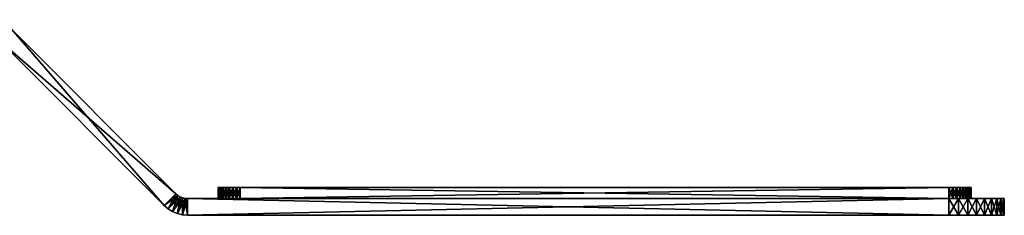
# Model space of a CAD drawing. Header units: inches. Extents: x 5 to 698, y -702 to -684.
# Tile 256 of 256: x 609 to 698, y -702 to -684. Entities that reach past the tile are written whole.
import ezdxf

# ---------------------------------------------------------------- set-up
doc = ezdxf.new("R2010")
doc.units = ezdxf.units.IN
doc.header["$MEASUREMENT"] = 0
doc.layers.get('0').update_dxf_attribs({"true_color": 0x5890e1})

msp = doc.modelspace()

# ---------------------------------------------------------------- meshes
at = {"color": 214, "true_color": 0xb11c95}
mesh = msp.add_polyface(dxfattribs=at)
corners = [(607.066, -686.213, 3.255), (608.127, -685.153, 3.255), (621.925, -701.073, 3.255), (622.986, -700.012, 3.255), (608.127, -685.153, 148.255), (607.066, -686.213, 148.255), (622.986, -700.012, 148.255), (621.925, -701.073, 148.255), (606.469, -685.847, 3.255), (606.474, -684.311, 3.255), (606.932, -684.421, 3.255), (606.686, -685.937, 3.255), (607.367, -684.601, 3.255), (606.887, -686.06, 3.255), (607.769, -684.847, 3.255), (606.887, -686.06, 148.255), (607.769, -684.847, 148.255), (606.686, -685.937, 148.255), (607.367, -684.601, 148.255), (606.469, -685.847, 148.255), (606.932, -684.421, 148.255), (606.24, -685.792, 148.255), (606.474, -684.311, 148.255), (622.283, -701.379, 3.255), (622.283, -701.379, 148.255)]
mesh.append_faces([[corners[k] for k in face] for face in [(0, 1, 2), (2, 1, 3), (4, 5, 6), (6, 5, 7), (1, 4, 3), (3, 4, 6), (7, 5, 2), (2, 5, 0), (8, 9, 10), (8, 10, 11), (11, 10, 12), (11, 12, 13), (13, 12, 14), (13, 14, 0), (0, 14, 1), (5, 4, 15), (15, 4, 16), (15, 16, 17), (17, 16, 18), (17, 18, 19), (19, 18, 20), (19, 20, 21), (21, 20, 22), (9, 22, 20), (9, 20, 10), (10, 20, 18), (10, 18, 12), (12, 18, 16), (12, 16, 14), (14, 16, 4), (14, 4, 1), (0, 5, 13), (13, 5, 15), (13, 15, 11), (11, 15, 17), (11, 17, 8), (8, 17, 19), (7, 2, 23), (7, 23, 24)]], dxfattribs={"color": 214})
mesh = msp.add_polyface(dxfattribs=at)
corners = [(626.804, -700.452, 127.255), (626.804, -700.452, 143.255), (626.804, -699.452, 127.255), (622.986, -700.012, 148.255), (621.925, -701.073, 148.255), (623.165, -700.165, 148.255), (622.283, -701.379, 148.255), (623.366, -700.288, 148.255), (622.685, -701.625, 148.255), (623.583, -700.378, 148.255), (623.12, -701.805, 148.255), (623.812, -700.433, 148.255), (623.578, -701.915, 148.255), (624.047, -700.452, 148.255), (624.047, -701.952, 148.255), (624.047, -700.452, 3.255), (624.047, -701.952, 3.255), (623.812, -700.433, 3.255), (623.578, -701.915, 3.255), (623.583, -700.378, 3.255), (623.12, -701.805, 3.255), (623.366, -700.288, 3.255), (622.685, -701.625, 3.255), (623.165, -700.165, 3.255), (622.283, -701.379, 3.255), (622.986, -700.012, 3.255), (621.925, -701.073, 3.255)]
mesh.append_faces([[corners[k] for k in face] for face in [(0, 1, 2), (3, 4, 5), (5, 4, 6), (5, 6, 7), (7, 6, 8), (7, 8, 9), (9, 8, 10), (9, 10, 11), (11, 10, 12), (11, 12, 13), (13, 12, 14), (15, 16, 17), (17, 16, 18), (17, 18, 19), (19, 18, 20), (19, 20, 21), (21, 20, 22), (21, 22, 23), (23, 22, 24), (23, 24, 25), (25, 24, 26), (6, 24, 22), (6, 22, 8), (8, 22, 20), (8, 20, 10), (10, 20, 18), (10, 18, 12), (12, 18, 16), (12, 16, 14), (13, 15, 11), (11, 15, 17), (11, 17, 9), (9, 17, 19), (9, 19, 7), (7, 19, 21), (7, 21, 5), (5, 21, 23), (5, 23, 3), (3, 23, 25)]], dxfattribs={"color": 214})
mesh = msp.add_polyface(dxfattribs=at)
corners = [(692.804, -699.452, 125.255), (628.804, -700.452, 125.255), (628.804, -699.452, 125.255), (628.804, -700.452, 145.255), (692.804, -700.452, 145.255), (628.804, -699.452, 145.255), (626.804, -700.452, 143.255), (627.804, -700.452, 125.523), (628.457, -700.452, 125.286), (626.804, -699.452, 127.255), (628.457, -699.452, 125.286), (627.804, -699.452, 125.523), (627.804, -699.452, 144.987), (628.12, -699.452, 145.135), (628.457, -699.452, 145.225), (628.12, -700.452, 125.376), (628.12, -699.452, 125.376), (628.457, -700.452, 145.225), (628.12, -700.452, 145.135), (692.804, -699.452, 6.255), (628.804, -700.452, 6.255), (628.804, -699.452, 6.255), (628.804, -700.452, 26.255), (692.804, -700.452, 26.255), (628.804, -699.452, 26.255), (626.804, -700.452, 24.255), (627.804, -700.452, 6.523), (628.457, -700.452, 6.286), (628.457, -699.452, 6.286), (628.12, -699.452, 6.376), (627.804, -699.452, 6.523), (626.804, -699.452, 8.255), (627.804, -699.452, 25.987), (628.12, -699.452, 26.135), (628.457, -699.452, 26.225), (628.12, -700.452, 6.376), (628.457, -700.452, 26.225), (628.12, -700.452, 26.135), (692.804, -700.452, 3.255), (624.047, -701.952, 3.255), (624.047, -700.452, 3.255), (692.804, -701.952, 148.255), (624.047, -700.452, 148.255), (624.047, -701.952, 148.255), (697.804, -701.952, 143.255)]
mesh.append_faces([[corners[k] for k in face] for face in [(0, 1, 2), (3, 4, 5), (1, 4, 3), (3, 6, 1), (1, 7, 8), (2, 5, 0), (2, 9, 5), (10, 11, 2), (5, 12, 13), (5, 13, 14), (15, 16, 10), (15, 10, 8), (8, 10, 2), (8, 2, 1), (3, 5, 14), (3, 14, 17), (17, 14, 13), (17, 13, 18), (19, 20, 21), (22, 23, 24), (22, 25, 20), (20, 26, 27), (28, 29, 30), (21, 31, 24), (28, 30, 21), (24, 32, 33), (24, 33, 34), (35, 29, 28), (35, 28, 27), (27, 28, 21), (27, 21, 20), (22, 24, 34), (22, 34, 36), (36, 34, 33), (36, 33, 37), (38, 39, 40), (41, 42, 43), (44, 43, 39), (40, 42, 38)]], dxfattribs={"color": 214})
mesh = msp.add_polyface(dxfattribs=at)
corners = [(692.804, -700.452, 125.255), (628.804, -700.452, 125.255), (692.804, -699.452, 125.255), (628.804, -699.452, 145.255), (692.804, -700.452, 145.255), (692.804, -699.452, 145.255), (693.804, -700.452, 144.987), (693.151, -700.452, 145.225), (693.151, -699.452, 145.225), (693.804, -699.452, 144.987), (693.151, -699.452, 125.286), (693.151, -700.452, 125.286), (693.488, -699.452, 125.376), (693.488, -700.452, 125.376), (693.488, -700.452, 145.135), (693.488, -699.452, 145.135), (692.804, -700.452, 6.255), (628.804, -700.452, 6.255), (692.804, -699.452, 6.255), (628.804, -699.452, 26.255), (692.804, -700.452, 26.255), (692.804, -699.452, 26.255), (628.804, -700.452, 26.255), (693.804, -700.452, 25.987), (693.151, -700.452, 26.225), (628.804, -699.452, 6.255), (693.151, -699.452, 26.225), (693.804, -699.452, 25.987), (693.151, -699.452, 6.286), (693.151, -700.452, 6.286), (693.488, -699.452, 6.376), (693.488, -700.452, 6.376), (693.488, -700.452, 26.135), (693.488, -699.452, 26.135), (692.804, -701.952, 3.255), (624.047, -701.952, 3.255), (692.804, -700.452, 3.255), (692.804, -700.452, 148.255), (624.047, -700.452, 148.255), (692.804, -701.952, 148.255), (697.804, -701.952, 143.255), (624.047, -701.952, 148.255), (693.672, -701.952, 148.179), (693.672, -700.452, 148.179), (693.672, -700.452, 3.331), (693.672, -701.952, 3.331)]
mesh.append_faces([[corners[k] for k in face] for face in [(0, 1, 2), (3, 4, 5), (0, 4, 1), (4, 6, 7), (2, 3, 5), (8, 9, 5), (0, 2, 10), (0, 10, 11), (11, 10, 12), (11, 12, 13), (14, 15, 8), (14, 8, 7), (7, 8, 5), (7, 5, 4), (16, 17, 18), (19, 20, 21), (16, 20, 17), (17, 20, 22), (20, 23, 24), (25, 19, 18), (18, 19, 21), (26, 27, 21), (16, 18, 28), (16, 28, 29), (29, 28, 30), (29, 30, 31), (32, 33, 26), (32, 26, 24), (24, 26, 21), (24, 21, 20), (34, 35, 36), (37, 38, 39), (34, 40, 35), (40, 39, 41), (36, 38, 37), (42, 43, 37), (42, 37, 39), (34, 36, 44), (34, 44, 45)]], dxfattribs={"color": 214})
mesh = msp.add_polyface(dxfattribs=at)
corners = [(626.835, -700.452, 143.602), (626.804, -700.452, 143.255), (628.804, -700.452, 145.255), (628.804, -700.452, 125.255), (626.804, -700.452, 127.255), (626.835, -700.452, 126.908), (626.925, -700.452, 126.571), (627.072, -700.452, 126.255), (626.925, -700.452, 143.939), (627.804, -700.452, 144.987), (627.519, -700.452, 144.787), (627.272, -700.452, 144.541), (627.072, -700.452, 144.255), (626.835, -699.452, 126.908), (626.925, -699.452, 126.571), (627.072, -699.452, 126.255), (627.272, -699.452, 125.97), (627.272, -700.452, 125.97), (627.519, -699.452, 125.723), (627.519, -700.452, 125.723), (627.519, -699.452, 144.787), (627.272, -699.452, 144.541), (627.072, -699.452, 144.255), (626.925, -699.452, 143.939), (626.835, -699.452, 143.602), (626.804, -699.452, 143.255), (626.804, -700.452, 8.255), (626.804, -700.452, 24.255), (626.804, -699.452, 8.255), (626.835, -700.452, 24.602), (628.804, -700.452, 26.255), (628.804, -700.452, 6.255), (626.835, -700.452, 7.908), (626.925, -700.452, 7.571), (627.072, -700.452, 7.255), (626.925, -700.452, 24.939), (627.804, -700.452, 25.987), (627.519, -700.452, 25.787), (627.272, -700.452, 25.541), (627.072, -700.452, 25.255), (626.835, -699.452, 7.908), (626.925, -699.452, 7.571), (627.072, -699.452, 7.255), (627.272, -699.452, 6.97), (627.272, -700.452, 6.97), (627.519, -699.452, 6.723), (627.519, -700.452, 6.723), (627.519, -699.452, 25.787), (627.272, -699.452, 25.541), (627.072, -699.452, 25.255), (626.925, -699.452, 24.939)]
mesh.append_faces([[corners[k] for k in face] for face in [(0, 1, 2), (3, 1, 4), (3, 4, 5), (5, 6, 3), (3, 6, 7), (0, 2, 8), (9, 10, 8), (8, 10, 11), (8, 11, 12), (4, 13, 5), (5, 14, 6), (6, 15, 7), (7, 16, 17), (17, 18, 19), (9, 20, 10), (10, 21, 11), (11, 22, 12), (12, 23, 8), (8, 24, 0), (0, 25, 1), (26, 27, 28), (29, 27, 30), (31, 27, 26), (31, 26, 32), (32, 33, 31), (31, 33, 34), (29, 30, 35), (36, 37, 35), (35, 37, 38), (35, 38, 39), (26, 40, 32), (32, 41, 33), (33, 42, 34), (34, 43, 44), (44, 45, 46), (36, 47, 37), (37, 48, 38), (38, 49, 39), (39, 50, 35)]], dxfattribs={"color": 214})
mesh = msp.add_polyface(dxfattribs=at)
corners = [(626.804, -699.452, 127.255), (626.804, -700.452, 143.255), (626.804, -699.452, 143.255), (626.835, -699.452, 143.602), (626.925, -699.452, 143.939), (628.804, -699.452, 145.255), (626.925, -699.452, 126.571), (628.804, -699.452, 125.255), (627.072, -699.452, 126.255), (626.835, -699.452, 126.908), (627.072, -699.452, 144.255), (626.804, -700.452, 127.255), (626.835, -700.452, 126.908), (626.925, -700.452, 126.571), (627.072, -700.452, 126.255), (627.272, -699.452, 125.97), (627.272, -700.452, 125.97), (627.519, -699.452, 125.723), (627.519, -700.452, 125.723), (627.804, -699.452, 125.523), (627.519, -700.452, 144.787), (627.519, -699.452, 144.787), (627.272, -699.452, 144.541), (627.272, -700.452, 144.541), (627.072, -700.452, 144.255), (626.925, -700.452, 143.939), (626.835, -700.452, 143.602), (626.804, -699.452, 8.255), (626.804, -700.452, 24.255), (626.804, -699.452, 24.255), (626.835, -699.452, 24.602), (626.925, -699.452, 24.939), (628.804, -699.452, 26.255), (626.925, -699.452, 7.571), (628.804, -699.452, 6.255), (627.072, -699.452, 7.255), (626.835, -699.452, 7.908), (627.072, -699.452, 25.255), (626.804, -700.452, 8.255), (626.835, -700.452, 7.908), (626.925, -700.452, 7.571), (627.072, -700.452, 7.255), (627.272, -699.452, 6.97), (627.272, -700.452, 6.97), (627.519, -699.452, 6.723), (627.519, -700.452, 6.723), (627.804, -699.452, 6.523), (627.519, -700.452, 25.787), (627.519, -699.452, 25.787), (627.272, -699.452, 25.541), (627.272, -700.452, 25.541), (627.072, -700.452, 25.255), (626.925, -700.452, 24.939), (626.835, -700.452, 24.602)]
mesh.append_faces([[corners[k] for k in face] for face in [(0, 1, 2), (3, 4, 5), (6, 7, 8), (6, 9, 7), (7, 9, 0), (5, 0, 2), (5, 2, 3), (4, 10, 5), (11, 0, 9), (12, 9, 6), (13, 6, 8), (14, 8, 15), (16, 15, 17), (18, 17, 19), (20, 21, 22), (23, 22, 10), (24, 10, 4), (25, 4, 3), (26, 3, 2), (27, 28, 29), (30, 31, 32), (33, 34, 35), (33, 36, 34), (34, 36, 27), (32, 27, 29), (32, 29, 30), (31, 37, 32), (38, 27, 36), (39, 36, 33), (40, 33, 35), (41, 35, 42), (43, 42, 44), (45, 44, 46), (47, 48, 49), (50, 49, 37), (51, 37, 31), (52, 31, 30), (52, 30, 53), (53, 30, 29), (53, 29, 28)]], dxfattribs={"color": 214})
mesh = msp.add_polyface(dxfattribs=at)
corners = [(628.12, -700.452, 145.135), (627.804, -700.452, 144.987), (626.925, -700.452, 143.939), (628.804, -700.452, 125.255), (627.072, -700.452, 126.255), (627.272, -700.452, 125.97), (628.804, -700.452, 145.255), (628.457, -700.452, 145.225), (627.519, -700.452, 125.723), (627.804, -700.452, 125.523), (628.457, -700.452, 125.286), (628.12, -700.452, 125.376), (628.457, -699.452, 125.286), (628.12, -699.452, 125.376), (627.804, -699.452, 125.523), (627.072, -699.452, 126.255), (628.804, -699.452, 125.255), (627.272, -699.452, 125.97), (627.519, -699.452, 125.723), (628.804, -699.452, 145.255), (627.072, -699.452, 144.255), (627.272, -699.452, 144.541), (627.519, -699.452, 144.787), (627.804, -699.452, 144.987), (628.12, -699.452, 145.135), (628.12, -700.452, 26.135), (627.804, -700.452, 25.987), (626.925, -700.452, 24.939), (628.804, -700.452, 6.255), (627.072, -700.452, 7.255), (627.272, -700.452, 6.97), (628.804, -700.452, 26.255), (628.457, -700.452, 26.225), (627.519, -700.452, 6.723), (627.804, -700.452, 6.523), (628.457, -700.452, 6.286), (628.12, -700.452, 6.376), (627.072, -699.452, 7.255), (628.804, -699.452, 6.255), (627.272, -699.452, 6.97), (627.804, -699.452, 6.523), (627.519, -699.452, 6.723), (628.804, -699.452, 26.255), (627.072, -699.452, 25.255), (627.272, -699.452, 25.541), (627.519, -699.452, 25.787), (627.804, -699.452, 25.987), (628.12, -699.452, 6.376), (628.12, -699.452, 26.135)]
mesh.append_faces([[corners[k] for k in face] for face in [(0, 1, 2), (3, 4, 5), (2, 6, 7), (2, 7, 0), (5, 8, 3), (3, 8, 9), (10, 9, 11), (12, 13, 14), (15, 16, 17), (16, 14, 18), (16, 18, 17), (19, 20, 21), (19, 21, 22), (22, 23, 19), (8, 14, 9), (9, 14, 13), (9, 13, 11), (0, 24, 23), (0, 23, 1), (1, 23, 22), (25, 26, 27), (28, 29, 30), (27, 31, 32), (27, 32, 25), (30, 33, 28), (28, 33, 34), (35, 34, 36), (37, 38, 39), (38, 40, 41), (38, 41, 39), (42, 43, 44), (42, 44, 45), (45, 46, 42), (33, 40, 34), (34, 40, 47), (34, 47, 36), (25, 48, 46), (25, 46, 26), (26, 46, 45)]], dxfattribs={"color": 214})
mesh = msp.add_polyface(dxfattribs=at)
corners = [(694.684, -700.452, 126.571), (692.804, -700.452, 125.255), (693.151, -700.452, 125.286), (694.804, -700.452, 127.255), (692.804, -700.452, 145.255), (693.488, -700.452, 125.376), (694.536, -700.452, 144.255), (694.336, -700.452, 144.541), (694.09, -700.452, 144.787), (693.804, -700.452, 144.987), (693.151, -700.452, 145.225), (693.488, -700.452, 145.135), (693.151, -699.452, 125.286), (692.804, -699.452, 125.255), (694.684, -699.452, 126.571), (693.151, -699.452, 145.225), (693.488, -699.452, 145.135), (693.804, -699.452, 144.987), (694.536, -699.452, 144.255), (692.804, -699.452, 145.255), (694.336, -699.452, 144.541), (694.804, -699.452, 143.255), (694.09, -699.452, 144.787), (693.488, -699.452, 125.376), (693.804, -699.452, 125.523), (693.804, -700.452, 125.523), (694.09, -699.452, 125.723), (694.684, -700.452, 7.571), (692.804, -700.452, 6.255), (693.151, -700.452, 6.286), (694.804, -700.452, 8.255), (692.804, -700.452, 26.255), (693.488, -700.452, 6.376), (694.536, -700.452, 25.255), (694.336, -700.452, 25.541), (694.09, -700.452, 25.787), (693.804, -700.452, 25.987), (693.151, -700.452, 26.225), (693.488, -700.452, 26.135), (693.151, -699.452, 6.286), (692.804, -699.452, 6.255), (694.684, -699.452, 7.571), (693.151, -699.452, 26.225), (693.488, -699.452, 26.135), (693.804, -699.452, 25.987), (694.536, -699.452, 25.255), (692.804, -699.452, 26.255), (694.336, -699.452, 25.541), (694.804, -699.452, 24.255), (694.09, -699.452, 25.787), (693.488, -699.452, 6.376), (693.804, -699.452, 6.523), (693.804, -700.452, 6.523), (694.09, -699.452, 6.723)]
mesh.append_faces([[corners[k] for k in face] for face in [(0, 1, 2), (1, 3, 4), (2, 5, 0), (4, 6, 7), (7, 8, 4), (4, 8, 9), (10, 9, 11), (12, 13, 14), (15, 16, 17), (18, 19, 20), (19, 21, 13), (19, 17, 22), (19, 22, 20), (14, 23, 12), (5, 23, 24), (5, 24, 25), (25, 24, 26), (8, 17, 9), (9, 17, 16), (9, 16, 11), (27, 28, 29), (28, 30, 31), (29, 32, 27), (31, 33, 34), (34, 35, 31), (31, 35, 36), (37, 36, 38), (39, 40, 41), (42, 43, 44), (45, 46, 47), (46, 48, 40), (46, 44, 49), (46, 49, 47), (41, 50, 39), (32, 50, 51), (32, 51, 52), (52, 51, 53), (35, 44, 36), (36, 44, 43), (36, 43, 38)]], dxfattribs={"color": 214})
mesh = msp.add_polyface(dxfattribs=at)
corners = [(694.684, -700.452, 126.571), (694.774, -700.452, 126.908), (692.804, -700.452, 125.255), (694.804, -700.452, 127.255), (692.804, -700.452, 145.255), (694.804, -700.452, 143.255), (694.774, -700.452, 143.602), (693.488, -700.452, 125.376), (693.804, -700.452, 125.523), (694.536, -700.452, 126.255), (694.09, -700.452, 125.723), (694.336, -700.452, 125.97), (694.684, -700.452, 143.939), (694.536, -700.452, 144.255), (694.09, -699.452, 125.723), (694.336, -699.452, 125.97), (694.536, -699.452, 126.255), (694.684, -699.452, 126.571), (694.536, -699.452, 144.255), (694.336, -699.452, 144.541), (694.336, -700.452, 144.541), (694.09, -699.452, 144.787), (694.09, -700.452, 144.787), (694.684, -700.452, 7.571), (694.774, -700.452, 7.908), (692.804, -700.452, 6.255), (694.804, -700.452, 8.255), (692.804, -700.452, 26.255), (694.804, -700.452, 24.255), (694.774, -700.452, 24.602), (693.488, -700.452, 6.376), (693.804, -700.452, 6.523), (694.536, -700.452, 7.255), (694.09, -700.452, 6.723), (694.336, -700.452, 6.97), (694.684, -700.452, 24.939), (694.536, -700.452, 25.255), (694.09, -699.452, 6.723), (696.634, -701.952, 5.041), (692.804, -701.952, 3.255), (693.672, -701.952, 3.331), (696.634, -701.952, 146.469), (693.672, -701.952, 148.179), (692.804, -701.952, 148.255), (694.514, -701.952, 3.557), (695.304, -701.952, 3.925), (692.804, -700.452, 148.255), (697.804, -700.452, 143.255), (692.804, -700.452, 3.255), (695.304, -700.452, 3.925), (694.514, -700.452, 3.557), (693.672, -700.452, 3.331), (696.634, -700.452, 146.469), (693.672, -700.452, 148.179), (696.634, -700.452, 5.041), (694.514, -701.952, 147.954), (694.514, -700.452, 147.954)]
mesh.append_faces([[corners[k] for k in face] for face in [(0, 1, 2), (2, 1, 3), (4, 3, 5), (4, 5, 6), (0, 7, 8), (0, 8, 9), (9, 8, 10), (9, 10, 11), (6, 12, 4), (4, 12, 13), (8, 14, 10), (10, 15, 11), (11, 16, 9), (9, 17, 0), (12, 18, 13), (13, 19, 20), (20, 21, 22), (23, 24, 25), (25, 24, 26), (27, 26, 28), (27, 28, 29), (23, 30, 31), (23, 31, 32), (32, 31, 33), (32, 33, 34), (29, 35, 27), (27, 35, 36), (31, 37, 33), (38, 39, 40), (41, 42, 43), (44, 45, 40), (46, 47, 48), (49, 50, 51), (52, 46, 53), (48, 54, 51), (55, 56, 53), (55, 53, 42), (40, 51, 50), (40, 50, 44)]], dxfattribs={"color": 214})
mesh = msp.add_polyface(dxfattribs=at)
corners = [(694.684, -699.452, 126.571), (692.804, -699.452, 125.255), (694.774, -699.452, 126.908), (694.684, -699.452, 143.939), (692.804, -699.452, 145.255), (694.536, -699.452, 144.255), (694.774, -699.452, 143.602), (694.804, -699.452, 143.255), (694.804, -699.452, 127.255), (694.09, -699.452, 125.723), (693.804, -699.452, 125.523), (694.336, -699.452, 125.97), (694.536, -699.452, 126.255), (693.488, -699.452, 125.376), (694.09, -700.452, 125.723), (694.336, -700.452, 125.97), (694.536, -700.452, 126.255), (694.684, -700.452, 143.939), (694.536, -700.452, 144.255), (694.336, -699.452, 144.541), (694.336, -700.452, 144.541), (694.09, -699.452, 144.787), (694.09, -700.452, 144.787), (693.804, -699.452, 144.987), (694.684, -699.452, 7.571), (692.804, -699.452, 6.255), (694.774, -699.452, 7.908), (694.684, -699.452, 24.939), (692.804, -699.452, 26.255), (694.536, -699.452, 25.255), (694.774, -699.452, 24.602), (694.804, -699.452, 24.255), (694.804, -699.452, 8.255), (694.09, -699.452, 6.723), (693.804, -699.452, 6.523), (694.336, -699.452, 6.97), (694.536, -699.452, 7.255), (693.488, -699.452, 6.376), (694.09, -700.452, 6.723), (694.336, -700.452, 6.97), (694.536, -700.452, 7.255), (694.684, -700.452, 7.571), (694.684, -700.452, 24.939), (694.536, -700.452, 25.255), (694.336, -699.452, 25.541), (694.336, -700.452, 25.541), (694.09, -699.452, 25.787), (694.09, -700.452, 25.787), (693.804, -699.452, 25.987)]
mesh.append_faces([[corners[k] for k in face] for face in [(0, 1, 2), (3, 4, 5), (3, 6, 4), (4, 6, 7), (1, 7, 8), (1, 8, 2), (9, 10, 11), (11, 10, 12), (12, 10, 0), (0, 10, 13), (14, 9, 11), (15, 11, 12), (16, 12, 0), (17, 3, 5), (18, 5, 19), (20, 19, 21), (22, 21, 23), (24, 25, 26), (27, 28, 29), (27, 30, 28), (28, 30, 31), (25, 31, 32), (25, 32, 26), (33, 34, 35), (35, 34, 36), (36, 34, 24), (24, 34, 37), (38, 33, 35), (38, 35, 39), (39, 35, 36), (39, 36, 40), (40, 36, 24), (40, 24, 41), (42, 29, 43), (43, 29, 44), (43, 44, 45), (45, 44, 46), (45, 46, 47), (47, 46, 48)]], dxfattribs={"color": 214})
mesh = msp.add_polyface(dxfattribs=at)
corners = [(694.804, -699.452, 127.255), (694.804, -699.452, 143.255), (694.804, -700.452, 127.255), (694.804, -700.452, 143.255), (694.684, -700.452, 126.571), (694.684, -699.452, 126.571), (694.774, -699.452, 126.908), (694.774, -700.452, 126.908), (694.774, -699.452, 143.602), (694.774, -700.452, 143.602), (694.684, -699.452, 143.939), (694.684, -700.452, 143.939), (694.804, -699.452, 8.255), (694.804, -699.452, 24.255), (694.804, -700.452, 8.255), (694.804, -700.452, 24.255), (694.684, -700.452, 7.571), (694.684, -699.452, 7.571), (694.774, -699.452, 7.908), (694.774, -700.452, 7.908), (694.774, -699.452, 24.602), (694.774, -700.452, 24.602), (694.684, -699.452, 24.939), (694.684, -700.452, 24.939), (694.536, -699.452, 25.255), (692.804, -701.952, 148.255), (697.134, -701.952, 145.755), (696.634, -701.952, 146.469), (696.634, -701.952, 5.041), (697.134, -701.952, 5.755), (692.804, -701.952, 3.255), (695.304, -701.952, 147.585), (694.514, -701.952, 147.954), (693.672, -701.952, 148.179), (693.672, -701.952, 3.331), (695.304, -701.952, 3.925), (696.018, -701.952, 4.425), (695.304, -700.452, 147.585), (696.634, -700.452, 146.469), (694.514, -700.452, 147.954), (697.134, -700.452, 145.755), (692.804, -700.452, 148.255), (693.672, -700.452, 148.179), (692.804, -700.452, 3.255), (697.134, -700.452, 5.755), (696.634, -700.452, 5.041), (693.672, -700.452, 3.331), (696.018, -700.452, 4.425), (695.304, -700.452, 3.925), (696.018, -701.952, 147.085), (694.514, -701.952, 3.557), (694.514, -700.452, 3.557)]
mesh.append_faces([[corners[k] for k in face] for face in [(0, 1, 2), (2, 1, 3), (4, 5, 6), (4, 6, 7), (7, 6, 0), (7, 0, 2), (3, 1, 8), (3, 8, 9), (9, 8, 10), (9, 10, 11), (12, 13, 14), (14, 13, 15), (16, 17, 18), (16, 18, 19), (19, 18, 12), (19, 12, 14), (15, 13, 20), (15, 20, 21), (21, 20, 22), (21, 22, 23), (23, 22, 24), (25, 26, 27), (28, 29, 30), (31, 32, 27), (27, 32, 33), (34, 35, 36), (34, 36, 28), (37, 38, 39), (40, 41, 38), (38, 42, 39), (43, 44, 45), (46, 45, 47), (46, 47, 48), (49, 37, 31), (31, 37, 39), (31, 39, 32), (50, 51, 48), (50, 48, 35), (35, 48, 47)]], dxfattribs={"color": 214})
mesh = msp.add_polyface(dxfattribs=at)
corners = [(697.728, -701.952, 7.387), (697.804, -701.952, 8.255), (692.804, -701.952, 3.255), (697.804, -701.952, 143.255), (697.728, -701.952, 144.123), (692.804, -701.952, 148.255), (697.503, -701.952, 144.965), (697.134, -701.952, 145.755), (697.134, -701.952, 5.755), (697.503, -701.952, 6.545), (696.634, -701.952, 146.469), (696.018, -701.952, 147.085), (695.304, -701.952, 147.585), (697.134, -700.452, 145.755), (697.503, -700.452, 144.965), (692.804, -700.452, 148.255), (695.304, -700.452, 147.585), (696.018, -700.452, 147.085), (696.634, -700.452, 146.469), (697.728, -700.452, 7.387), (697.503, -700.452, 6.545), (692.804, -700.452, 3.255), (697.728, -700.452, 144.123), (697.804, -700.452, 143.255), (697.804, -700.452, 8.255), (697.134, -700.452, 5.755), (695.304, -701.952, 3.925), (696.018, -700.452, 4.425), (696.018, -701.952, 4.425), (696.634, -700.452, 5.041), (696.634, -701.952, 5.041)]
mesh.append_faces([[corners[k] for k in face] for face in [(0, 1, 2), (2, 1, 3), (4, 5, 3), (4, 6, 5), (5, 6, 7), (2, 8, 9), (2, 9, 0), (10, 11, 12), (13, 14, 15), (16, 17, 18), (19, 20, 21), (14, 22, 15), (15, 22, 23), (21, 23, 24), (21, 24, 19), (20, 25, 21), (3, 1, 23), (23, 1, 24), (3, 23, 22), (3, 22, 4), (4, 22, 14), (4, 14, 6), (6, 14, 13), (6, 13, 7), (7, 13, 18), (7, 18, 10), (10, 18, 17), (10, 17, 11), (11, 17, 16), (26, 27, 28), (28, 27, 29), (28, 29, 30), (30, 29, 25), (30, 25, 8), (8, 25, 20), (8, 20, 9), (9, 20, 19), (9, 19, 0), (0, 19, 24), (0, 24, 1)]], dxfattribs={"color": 214})

doc.saveas('drawing.dxf')
